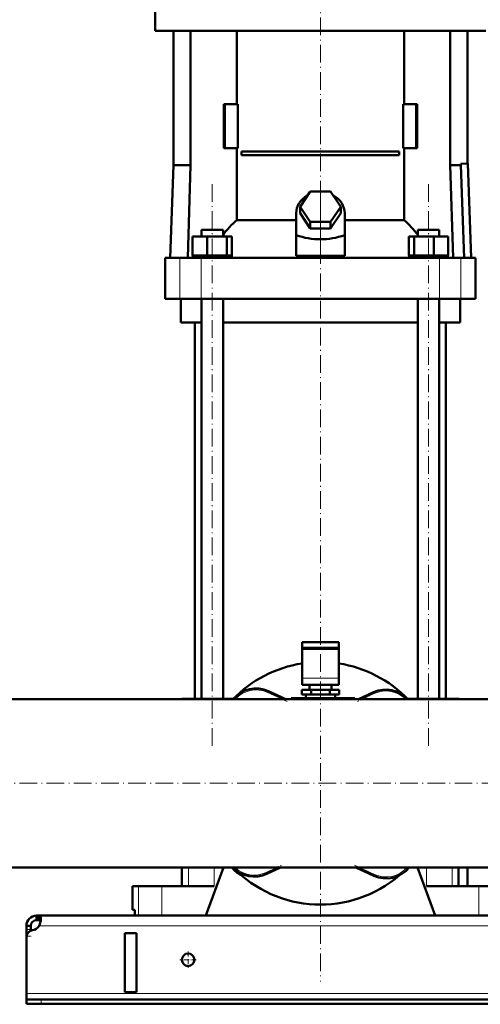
# Model space of a CAD drawing. Extents: x -2073 to 2460, y -1838 to 686.
# Tile 57 of 94: x -558 to -245, y -387 to 283. Entities that reach past the tile are written whole.
import ezdxf

# ---------------------------------------------------------------- set-up
doc = ezdxf.new("R2010")
doc.units = 0
doc.linetypes.add('DASHDOT', pattern=[18.5, 12, -3, 0.5, -3])

msp = doc.modelspace()

# ---------------------------------------------------------------- linework, layer by layer
at = {"color": 7, "linetype": 'DASHDOT', "lineweight": 18}
for p, q in [((-353.43, 321.27), (-353.43, 130.72)), ((-426.97, -210.91), (-426.97, 171.89)), ((-279.9, -210.91), (-279.9, 171.89)), ((-353.43, 165.74), (-353.43, -371.26)), ((-724.63, -236.51), (1065.77, -236.51))]:
    msp.add_line(p, q, dxfattribs=at)
at = {"color": 7, "lineweight": 50}
for p, q in [((-465.93, 290.39), (-465.93, 275.39)), ((-465.93, 275.39), (-353.43, 275.39)), ((-453.43, 275.39), (-453.43, 183.99)), ((-441.73, 275.39), (-441.73, 183.99)), ((-410.38, 225.49), (-410.38, 275.39)), ((-353.43, 275.39), (-240.93, 275.39)), ((-296.48, 275.39), (-296.48, 225.49)), ((-265.14, 275.39), (-265.14, 183.99)), ((-253.43, 275.39), (-253.43, 185.09)), ((-418.51, 225.49), (-419.21, 225.49)), ((-419.21, 195.49), (-419.21, 225.49)), ((-409.67, 225.49), (-418.51, 225.49)), ((-418.51, 195.49), (-418.51, 225.49)), ((-409.67, 195.49), (-409.67, 225.49)), ((-297.2, 225.49), (-297.2, 195.49)), ((-288.36, 225.49), (-297.2, 225.49)), ((-288.36, 195.49), (-288.36, 225.49)), ((-287.66, 225.49), (-288.36, 225.49)), ((-287.66, 225.49), (-287.66, 195.49)), ((-419.21, 195.49), (-418.51, 195.49)), ((-418.51, 195.49), (-409.67, 195.49)), ((-410.38, 146.6), (-410.38, 195.49)), ((-297.2, 195.49), (-288.36, 195.49)), ((-296.48, 195.49), (-296.48, 146.6)), ((-288.36, 195.49), (-287.66, 195.49)), ((-407.09, 193.24), (-299.78, 193.24)), ((-407.09, 193.24), (-407.09, 190.74)), ((-299.78, 190.74), (-407.09, 190.74)), ((-299.78, 193.24), (-299.78, 190.74)), ((-453.43, 183.99), (-455.63, 120.99)), ((-441.73, 183.99), (-453.43, 183.99)), ((-441.73, 183.99), (-443.67, 120.99)), ((-265.14, 183.99), (-258.04, 183.99)), ((-265.14, 183.99), (-263.2, 120.99)), ((-258.04, 184.93), (-253.09, 185.1)), ((-258.04, 183.99), (-258.04, 184.93)), ((-255.74, 120.99), (-258.04, 183.99)), ((-253.09, 185.1), (-250.89, 120.99)), ((-367.29, 155.69), (-360.36, 166.08)), ((-360.36, 166.08), (-346.51, 166.08)), ((-346.51, 166.08), (-339.58, 155.69)), ((-360.36, 145.3), (-367.29, 155.69)), ((-367.29, 151.19), (-367.29, 155.69)), ((-339.58, 155.69), (-346.51, 145.3)), ((-339.58, 151.19), (-339.58, 155.69)), ((-369.93, 136.34), (-369.93, 151.19)), ((-360.36, 140.8), (-367.29, 151.19)), ((-339.58, 151.19), (-346.51, 140.8)), ((-336.93, 136.34), (-336.93, 151.19)), ((-410.38, 146.6), (-369.93, 146.6)), ((-346.51, 145.3), (-360.36, 145.3)), ((-360.36, 140.8), (-360.36, 145.3)), ((-346.51, 140.8), (-360.36, 140.8)), ((-346.51, 140.8), (-346.51, 145.3)), ((-336.93, 146.6), (-296.48, 146.6)), ((-440.36, 135.49), (-430.56, 135.49)), ((-440.36, 122.49), (-440.36, 135.49)), ((-434.27, 139.99), (-432.14, 139.99)), ((-434.27, 135.49), (-434.27, 139.99)), ((-432.14, 139.99), (-419.67, 139.99)), ((-430.56, 135.49), (-417.18, 135.49)), ((-430.56, 122.49), (-430.56, 135.49)), ((-419.67, 135.49), (-419.67, 139.99)), ((-417.18, 122.49), (-417.18, 135.49)), ((-417.18, 135.49), (-413.59, 135.49)), ((-413.59, 122.49), (-413.59, 135.49)), ((-369.93, 122.35), (-369.93, 136.34)), ((-336.93, 122.35), (-336.93, 136.34)), ((-293.28, 135.49), (-289.69, 135.49)), ((-293.28, 122.49), (-293.28, 135.49)), ((-289.69, 135.49), (-276.31, 135.49)), ((-289.69, 122.49), (-289.69, 135.49)), ((-287.2, 139.99), (-274.73, 139.99)), ((-287.2, 135.49), (-287.2, 139.99)), ((-276.31, 135.49), (-266.51, 135.49)), ((-276.31, 122.49), (-276.31, 135.49)), ((-274.73, 139.99), (-272.6, 139.99)), ((-272.6, 135.49), (-272.6, 139.99)), ((-266.51, 122.49), (-266.51, 135.49)), ((-458.93, 120.99), (-449, 120.99)), ((-458.93, 92.99), (-458.93, 120.99)), ((-449, 120.99), (-434.43, 120.99)), ((-440.36, 122.49), (-439.35, 122.49)), ((-440.17, 120.99), (-440.17, 122.49)), ((-439.35, 122.49), (-431.57, 122.49)), ((-434.43, 120.99), (-272.44, 120.99)), ((-431.57, 122.49), (-430.56, 122.49)), ((-430.56, 122.49), (-429.18, 122.49)), ((-429.18, 122.49), (-418.56, 122.49)), ((-418.56, 122.49), (-417.18, 122.49)), ((-417.18, 122.49), (-416.81, 122.49)), ((-416.81, 122.49), (-413.77, 122.49)), ((-413.96, 122.49), (-413.59, 122.49)), ((-413.77, 122.49), (-413.77, 120.99)), ((-369.93, 122.35), (-353.43, 122.35)), ((-353.43, 122.35), (-336.93, 122.35)), ((-293.28, 122.49), (-292.91, 122.49)), ((-293.1, 122.49), (-290.06, 122.49)), ((-293.1, 120.99), (-293.1, 122.49)), ((-290.06, 122.49), (-289.69, 122.49)), ((-289.69, 122.49), (-288.31, 122.49)), ((-288.31, 122.49), (-277.69, 122.49)), ((-277.69, 122.49), (-276.31, 122.49)), ((-276.31, 122.49), (-275.3, 122.49)), ((-275.3, 122.49), (-267.52, 122.49)), ((-272.44, 120.99), (-257.87, 120.99)), ((-267.52, 122.49), (-266.51, 122.49)), ((-266.7, 122.49), (-266.7, 120.99)), ((-257.87, 120.99), (-247.93, 120.99)), ((-247.93, 92.99), (-247.93, 120.99)), ((-449, 92.99), (-458.93, 92.99)), ((-434.43, 92.99), (-449, 92.99)), ((-448.43, 76.99), (-448.43, 92.99)), ((-272.44, 92.99), (-434.43, 92.99)), ((-434.27, -179.01), (-434.27, 92.99)), ((-419.67, -179.01), (-419.67, 92.99)), ((-287.2, -179.01), (-287.2, 92.99)), ((-272.6, -179.01), (-272.6, 92.99)), ((-257.87, 92.99), (-272.44, 92.99)), ((-258.43, 76.99), (-258.43, 92.99)), ((-247.93, 92.99), (-257.87, 92.99)), ((-434.27, 76.99), (-448.43, 76.99)), ((-438.78, -179.01), (-438.78, 76.99)), ((-353.43, 76.99), (-419.67, 76.99)), ((-287.2, 76.99), (-353.43, 76.99)), ((-258.43, 76.99), (-272.6, 76.99)), ((-268.08, -179.01), (-268.08, 76.99)), ((-365.93, -140.41), (-365.93, -144.41)), ((-353.43, -140.41), (-365.93, -140.41)), ((-340.93, -140.41), (-353.43, -140.41)), ((-340.93, -140.41), (-340.93, -144.41)), ((-365.93, -145.58), (-365.93, -144.41)), ((-353.43, -144.41), (-365.93, -144.41)), ((-365.93, -165.02), (-365.93, -145.58)), ((-340.93, -144.41), (-353.43, -144.41)), ((-340.93, -145.58), (-340.93, -144.41)), ((-340.93, -165.02), (-340.93, -145.58)), ((-365.93, -165.02), (-365.93, -169.41)), ((-340.93, -165.02), (-340.93, -169.41)), ((-388.79, -173.81), (-376.88, -179.36)), ((-359.79, -173.01), (-366.14, -173.01)), ((-366.14, -176.01), (-366.14, -173.01)), ((-365.93, -169.41), (-340.93, -169.41)), ((-360.93, -173.01), (-360.93, -169.41)), ((-347.08, -173.01), (-359.79, -173.01)), ((-359.79, -176.01), (-359.79, -173.01)), ((-340.73, -173.01), (-347.08, -173.01)), ((-347.08, -176.01), (-347.08, -173.01)), ((-345.93, -169.41), (-345.93, -173.01)), ((-340.73, -176.01), (-340.73, -173.01)), ((-447.69, -179.36), (-575.43, -179.36)), ((-575.43, -179.36), (-120.38, -179.36)), ((-445.39, -179.01), (-447.68, -179.01)), ((-447.68, -179.01), (-447.68, -179.36)), ((-443.05, -179.01), (-445.39, -179.01)), ((-425.68, -179.01), (-443.05, -179.01)), ((-412.6, -179.01), (-425.68, -179.01)), ((-373.43, -178.51), (-365.76, -178.51)), ((-373.43, -179.36), (-373.43, -178.51)), ((-359.79, -176.01), (-366.14, -176.01)), ((-358.93, -178.51), (-365.76, -178.51)), ((-365.76, -179.36), (-365.76, -178.51)), ((-363.43, -176.01), (-363.43, -178.51)), ((-363.43, -178.51), (-353.43, -178.51)), ((-347.08, -176.01), (-359.79, -176.01)), ((-358.93, -178.51), (-347.93, -178.51)), ((-358.93, -179.36), (-358.93, -178.51)), ((-353.43, -178.51), (-343.43, -178.51)), ((-344.37, -178.51), (-347.93, -178.51)), ((-347.93, -179.36), (-347.93, -178.51)), ((-340.73, -176.01), (-347.08, -176.01)), ((-344.37, -179.36), (-344.37, -178.51)), ((-344.37, -178.51), (-329.93, -178.51)), ((-343.43, -176.01), (-343.43, -178.51)), ((-329.93, -179.36), (-329.93, -178.51)), ((-327.57, -179.36), (-317.31, -174.58)), ((-281.19, -179.01), (-294.27, -179.01)), ((-263.82, -179.01), (-281.19, -179.01)), ((-259.18, -179.01), (-263.82, -179.01)), ((-120.38, -179.36), (-259.19, -179.36)), ((-259.18, -179.01), (-259.18, -179.36)), ((-575.43, -293.66), (868.57, -293.66)), ((-447.68, -293.66), (-447.68, -306.51)), ((-431.43, -326.51), (-419.39, -293.66)), ((-380.51, -293.66), (-389.94, -298.06)), ((-317.18, -299.35), (-329.37, -293.66)), ((-287.48, -293.66), (-275.43, -326.51)), ((-259.54, -293.66), (-259.54, -306.51)), ((-253.43, -306.51), (-253.43, -293.66)), ((-481.28, -306.51), (-477.23, -306.51)), ((-481.28, -322.51), (-481.28, -306.51)), ((-477.23, -306.51), (-461.19, -306.51)), ((-461.19, -306.51), (-425.68, -306.51)), ((-281.19, -306.51), (-245.68, -306.51)), ((-253.43, -306.51), (-250.21, -306.51)), ((-245.68, -306.51), (-229.64, -306.51)), ((-546.43, -326.51), (-546.43, -329.51)), ((-544.9, -326.51), (-546.43, -326.51)), ((-544.9, -326.51), (-544.9, -329.51)), ((838.03, -326.51), (-544.9, -326.51)), ((-479.72, -322.51), (-481.28, -322.51)), ((-479.72, -322.51), (-479.72, -326.51)), ((-477.23, -326.51), (-479.72, -326.51)), ((-461.19, -326.51), (-477.23, -326.51)), ((-431.43, -326.51), (-461.19, -326.51)), ((-245.68, -326.51), (-275.43, -326.51)), ((-229.64, -326.51), (-245.68, -326.51)), ((-553.43, -333.51), (-550.43, -333.51)), ((-553.43, -335.91), (-553.43, -333.51)), ((-550.43, -335.91), (-550.43, -333.51)), ((-544.9, -329.51), (-546.43, -329.51)), ((-553.43, -340.44), (-553.43, -335.91)), ((-553.43, -340.44), (-553.43, -341.39)), ((-553.43, -341.39), (-553.43, -379.51)), ((-550.43, -336.81), (-550.43, -335.91)), ((-486.43, -378.51), (-486.43, -338.51)), ((-478.43, -338.51), (-486.43, -338.51)), ((-478.43, -338.51), (-478.43, -378.51)), ((-553.43, -379.51), (-553.43, -383.51)), ((-478.43, -378.51), (-486.43, -378.51)), ((-553.43, -383.51), (-553.43, -386.51)), ((-553.43, -383.51), (-543.43, -383.51)), ((-553.43, -386.51), (-543.43, -386.51)), ((836.57, -383.51), (-543.43, -383.51)), ((-543.43, -386.51), (836.57, -386.51))]:
    msp.add_line(p, q, dxfattribs=at)
at = {"color": 7, "linetype": 'DASHDOT', "lineweight": 18, "ltscale": 0.419809}
msp.add_line((-353.43, 120.95), (-353.43, 137.74), dxfattribs=at)
at = {"color": 7, "lineweight": 18}
for p, q in [((-449, 92.99), (-449, 120.99)), ((-434.43, 92.99), (-434.43, 120.99)), ((-272.44, 92.99), (-272.44, 120.99)), ((-257.87, 92.99), (-257.87, 120.99)), ((-365.93, -145.58), (-340.93, -145.58)), ((-365.93, -165.02), (-340.93, -165.02)), ((-388.79, -173.81), (-389.21, -174.71)), ((-443.05, -179.01), (-443.05, -179.36)), ((-425.68, -179.01), (-425.68, -179.36)), ((-379.25, -179.36), (-389.21, -174.71)), ((-316.89, -175.48), (-325.2, -179.36)), ((-317.31, -174.58), (-316.89, -175.48)), ((-281.19, -179.01), (-281.19, -179.36)), ((-263.82, -179.01), (-263.82, -179.36)), ((-443.05, -293.66), (-443.05, -306.51)), ((-425.68, -293.66), (-425.68, -306.51)), ((-390.36, -297.15), (-382.88, -293.66)), ((-327, -293.66), (-316.76, -298.44)), ((-281.19, -293.66), (-281.19, -306.51)), ((-263.82, -293.66), (-263.82, -306.51)), ((-390.36, -297.15), (-389.94, -298.06)), ((-316.76, -298.44), (-317.18, -299.35)), ((-477.23, -306.51), (-477.23, -326.51)), ((-461.19, -306.51), (-461.19, -326.51)), ((-245.68, -306.51), (-245.68, -326.51)), ((837.89, -333.51), (-544.76, -333.51)), ((-553.43, -335.91), (-550.43, -335.91)), ((-553.43, -340.44), (-553.34, -340.44)), ((846.57, -379.51), (-553.43, -379.51)), ((-543.43, -383.51), (-543.43, -386.51))]:
    msp.add_line(p, q, dxfattribs=at)
at = {"color": 7, "linetype": 'DASHDOT', "lineweight": 18, "ltscale": 0.405685}
msp.add_line((-376.08, -180.84), (-390.79, -173.98), dxfattribs=at)
at = {"color": 7, "linetype": 'DASHDOT', "lineweight": 18, "ltscale": 0.351124}
msp.add_line((-315.48, -174.83), (-328.21, -180.76), dxfattribs=at)
at = {"color": 7, "linetype": 'DASHDOT', "lineweight": 18, "ltscale": 0.323464}
msp.add_line((-391.69, -297.77), (-379.96, -292.3), dxfattribs=at)
at = {"color": 7, "linetype": 'DASHDOT', "lineweight": 18, "ltscale": 0.415055}
msp.add_line((-330.2, -292.17), (-315.15, -299.19), dxfattribs=at)
at = {"color": 7, "linetype": 'DASHDOT', "lineweight": 18, "ltscale": 0.089999}
msp.add_line((-553.73, -340.44), (-550.13, -340.44), dxfattribs=at)
at = {"color": 7, "linetype": 'DASHDOT', "lineweight": 18, "ltscale": 0.27625}
for p, q in [((-443.43, -350.99), (-443.43, -362.04)), ((-437.91, -356.51), (-448.96, -356.51))]:
    msp.add_line(p, q, dxfattribs=at)
at = {"color": 7, "linetype": 'DASHDOT', "lineweight": 18, "ltscale": 0.090015}
msp.add_line((-543.43, -383.21), (-543.43, -386.81), dxfattribs=at)
at = {"color": 7, "lineweight": 50}
for points in [[(-543.56, -328.66), (-543.58, -328.16), (-543.64, -327.71), (-543.73, -327.39), (-543.84, -327.11), (-544.01, -326.87), (-544.22, -326.69), (-544.53, -326.55), (-544.9, -326.51)], [(-543.68, -330.1), (-543.84, -329.86), (-544.06, -329.68), (-544.35, -329.57), (-544.61, -329.53), (-544.9, -329.51)], [(-544.76, -333.51), (-544.28, -332.39), (-543.93, -331.25), (-543.69, -330.12), (-543.57, -329.06), (-543.56, -328.66)]]:
    msp.add_lwpolyline(points, dxfattribs=at)
msp.add_circle((-443.43, -356.51), 4.25, dxfattribs=at)
for centre, radius, start, end in [((-353.43, -236.51), 82.5, 98.71479, 136.15378), ((-353.43, -236.51), 82.5, 43.84622, 81.28531), ((-397.24, -191.93), 20, 65, 141.04929), ((-308.86, -192.7), 20, 41.84225, 115), ((-398.14, -281.22), 20, 218.46711, 242.76758), ((-353.43, -236.51), 82.5, 223.84656, 310.75654), ((-398.39, -279.93), 20, 223.35883, 295), ((-308.73, -281.22), 20, 245, 321.53387), ((-546.43, -333.51), 7, 90, 179.99999), ((-546.43, -333.51), 4, 90, 179.99999), ((-550.56, -329.58), 7, 280.19022, 325.86743), ((-548.43, -341.39), 5, 100.19021, 180.00001)]:
    msp.add_arc(centre, radius, start, end, dxfattribs=at)
at = {"color": 7, "lineweight": 18}
for centre, start, end in [((-397.24, -191.93), 65, 138.56739), ((-308.86, -192.7), 44.6031, 115), ((-398.39, -279.93), 226.27786, 295), ((-308.73, -281.22), 245, 319.09616)]:
    msp.add_arc(centre, 19, start, end, dxfattribs=at)
at = {"color": 7, "lineweight": 50}
for centre, major_axis, ratio, start_param, end_param in [((-353.43, 151.19), (-16.5, 0), 0.866025, 5.274709, 6.283185), ((-353.43, 151.19), (-16.5, 0), 0.866025, 3.141593, 4.150069), ((-371.09, 89.96), (0, 72.02), 0.882948, 0.666001, 0.869356), ((-335.86, 89.85), (-0.3, -72.14), 0.882782, 2.276636, 2.47978), ((-353.43, 279.26), (0, 145.74), 0.578018, 2.944446, 3.338739)]:
    msp.add_ellipse(centre, major_axis=major_axis, ratio=ratio, start_param=start_param, end_param=end_param, dxfattribs=at)

doc.saveas('drawing.dxf')
